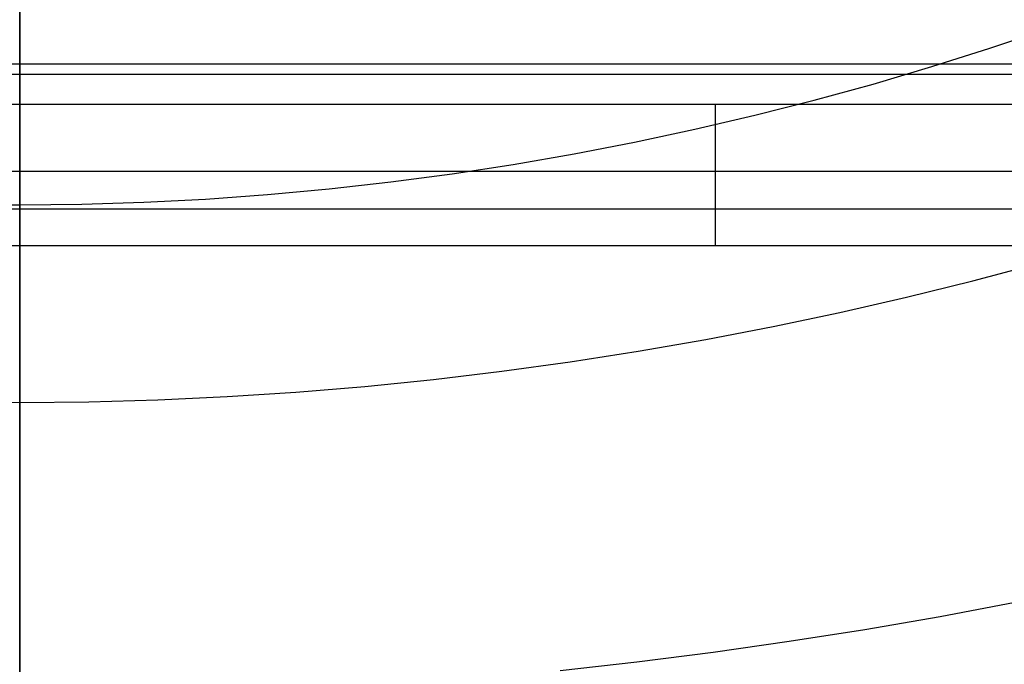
# Model space of a CAD drawing. Extents: x 35624 to 36541, y 4015 to 4839.
# Tile 103 of 150: x 36083 to 36190, y 4534 to 4604. Entities that reach past the tile are written whole.
import ezdxf

# ---------------------------------------------------------------- set-up
doc = ezdxf.new("R2010")
doc.units = 0
doc.layers.add('IGES_LEVEL_1', color=4, linetype='CONTINUOUS')
doc.layers.add('IGES_LEVEL_3', color=87, linetype='CONTINUOUS')

msp = doc.modelspace()

# ---------------------------------------------------------------- linework, layer by layer
at = {"layer": 'IGES_LEVEL_1'}
for p, q in [((36082.54, 4608.77, -66.68), (36082.54, 4596.43, -62.62)), ((36188.17, 4601.07, -70.68), (36194.45, 4603.18, -72.16)), ((36181.85, 4599.07, -69.29), (36188.17, 4601.07, -70.68)), ((36294.59, 4599.33, -319.73), (35870.5, 4599.33, -319.73)), ((36294.59, 4599.33, -319.73), (35870.5, 4599.33, -319.73)), ((36175.46, 4597.18, -67.97), (36181.85, 4599.07, -69.29)), ((35883.65, 4598.25, -317.1), (36285.06, 4598.25, -317.1)), ((36082.54, 4596.43, -62.62), (36082.54, 4584.01, -58.79)), ((36169.03, 4595.42, -66.74), (36175.46, 4597.18, -67.97)), ((36162.56, 4593.78, -65.6), (36169.03, 4595.42, -66.74)), ((36285.06, 4594.96, -310.6), (35883.65, 4594.96, -310.6)), ((36158.3, 4579.61, -139.73), (36158.3, 4594.96, -310.6)), ((36156.04, 4592.25, -64.53), (36162.56, 4593.78, -65.6)), ((36149.48, 4590.85, -63.56), (36156.04, 4592.25, -64.53)), ((36142.89, 4589.58, -62.67), (36149.48, 4590.85, -63.56)), ((36136.26, 4588.43, -61.87), (36142.89, 4589.58, -62.67)), ((35890.42, 4587.7, -229.73), (36281.94, 4587.7, -229.73)), ((36129.61, 4587.41, -61.15), (36136.26, 4588.43, -61.87)), ((36116.23, 4585.76, -60.01), (36122.93, 4586.52, -60.53)), ((36122.93, 4586.52, -60.53), (36129.61, 4587.41, -61.15)), ((36109.51, 4585.14, -59.57), (36116.23, 4585.76, -60.01)), ((36096.04, 4584.3, -58.98), (36102.78, 4584.65, -59.23)), ((36102.78, 4584.65, -59.23), (36109.51, 4585.14, -59.57)), ((35870.5, 4583.58, -139.73), (36294.59, 4583.58, -139.73)), ((35870.5, 4583.58, -139.73), (36294.59, 4583.58, -139.73)), ((36075.79, 4584.09, -58.84), (36082.54, 4584.01, -58.79)), ((36082.54, 4584.01, -58.79), (36089.29, 4584.09, -58.84)), ((36082.54, 4584.01, -58.79), (36082.54, 4562.51, -52.73)), ((36089.29, 4584.09, -58.84), (36096.04, 4584.3, -58.98)), ((35887.95, 4579.61, -139.73), (36286.81, 4579.61, -139.73)), ((36082.54, 4579.61, -139.73), (36082.54, 4111.84, -139.73)), ((36186.29, 4575.74, -63.08), (36193.44, 4577.64, -64.57)), ((36179.09, 4573.96, -61.69), (36186.29, 4575.74, -63.08)), ((36171.84, 4572.31, -60.4), (36179.09, 4573.96, -61.69)), ((36164.55, 4570.78, -59.2), (36171.84, 4572.31, -60.4)), ((36157.22, 4569.37, -58.09), (36164.55, 4570.78, -59.2)), ((36149.86, 4568.09, -57.09), (36157.22, 4569.37, -58.09)), ((36142.46, 4566.94, -56.19), (36149.86, 4568.09, -57.09)), ((36135.03, 4565.91, -55.39), (36142.46, 4566.94, -56.19)), ((36127.58, 4565.02, -54.69), (36135.03, 4565.91, -55.39)), ((36112.61, 4563.64, -53.61), (36120.11, 4564.26, -54.1)), ((36120.11, 4564.26, -54.1), (36127.58, 4565.02, -54.69)), ((36097.59, 4562.8, -52.95), (36105.11, 4563.15, -53.23)), ((36105.11, 4563.15, -53.23), (36112.61, 4563.64, -53.61)), ((36075.01, 4562.59, -52.79), (36082.54, 4562.51, -52.73)), ((36082.54, 4562.51, -52.73), (36090.07, 4562.59, -52.79)), ((36082.54, 4562.51, -52.73), (36082.54, 4546.4, -48.67)), ((36090.07, 4562.59, -52.79), (36097.59, 4562.8, -52.95)), ((36082.54, 4546.4, -48.67), (36082.54, 4530.2, -44.98)), ((36182.75, 4539.22, -53.71), (36190.92, 4540.76, -55.19)), ((36174.54, 4537.81, -52.34), (36182.75, 4539.22, -53.71)), ((36166.3, 4536.51, -51.08), (36174.54, 4537.81, -52.34)), ((36158.02, 4535.33, -49.94), (36166.3, 4536.51, -51.08)), ((36149.71, 4534.26, -48.91), (36158.02, 4535.33, -49.94)), ((36141.37, 4533.32, -48), (36149.71, 4534.26, -48.91))]:
    msp.add_line(p, q, dxfattribs=at)
at = {"layer": 'IGES_LEVEL_3', "extrusion": (1, 0, 0)}
msp.add_arc((4677.9, 77.98, 36082.54), 160.04, 1.8021, 358.1979, dxfattribs=at)

doc.saveas('drawing.dxf')
